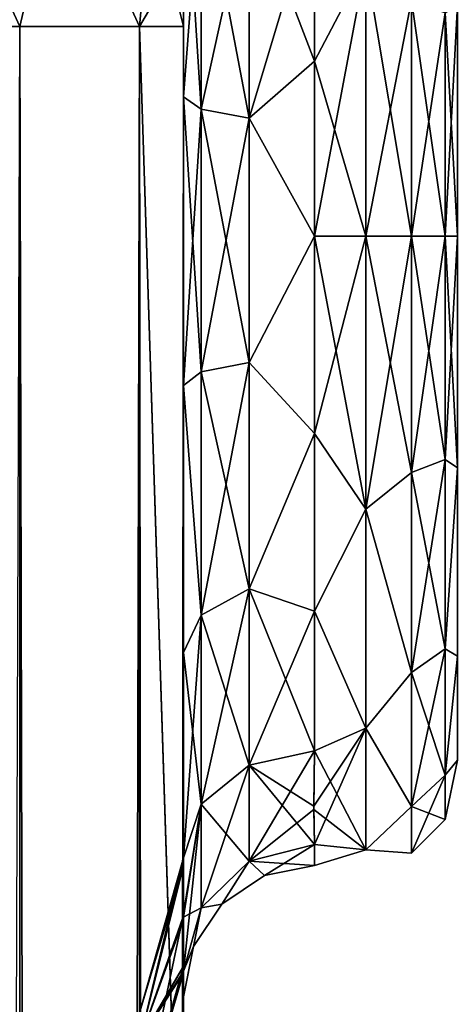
# Model space of a CAD drawing. Extents: x -23 to 470, y -2000 to 0.
# Tile 185 of 246: x 167 to 184, y -57 to -20. Entities that reach past the tile are written whole.
import ezdxf

# ---------------------------------------------------------------- set-up
doc = ezdxf.new("R2010")
doc.units = 0
doc.header["$LTSCALE"] = 68.916985
for name, color, linetype in [('145', 7, 'CONTINUOUS'), ('148', 7, 'CONTINUOUS'), ('149', 7, 'CONTINUOUS'), ('163', 7, 'CONTINUOUS'), ('164', 7, 'CONTINUOUS'), ('166', 7, 'CONTINUOUS'), ('167', 7, 'CONTINUOUS'), ('170', 7, 'CONTINUOUS'), ('173', 7, 'CONTINUOUS'), ('179', 7, 'CONTINUOUS'), ('180', 7, 'CONTINUOUS'), ('181', 7, 'CONTINUOUS'), ('184', 7, 'CONTINUOUS'), ('185', 7, 'CONTINUOUS'), ('204', 7, 'CONTINUOUS'), ('207', 7, 'CONTINUOUS'), ('211', 7, 'CONTINUOUS'), ('214', 7, 'CONTINUOUS')]:
    doc.layers.add(name, color=color, linetype=linetype)

msp = doc.modelspace()

# ---------------------------------------------------------------- linework, layer by layer
at = {"layer": '145', "linetype": 'CONTINUOUS'}
for points in [[(173.55, -63.188, 39.074), (173.55, -56.093, 33.613), (173.55, -12.5, 74.5), (173.55, -63.188, 39.074)], [(173.55, -12.5, 74.5), (173.55, -56.093, 33.613), (173.55, -22.687, 28.505), (173.55, -12.5, 74.5)], [(173.55, -63.02, 43.008), (173.55, -63.188, 39.074), (173.55, -12.5, 74.5), (173.55, -63.02, 43.008)], [(173.55, -55.84, 48.698), (173.55, -63.02, 43.008), (173.55, -12.5, 74.5), (173.55, -55.84, 48.698)], [(173.55, -51.871, 56.92), (173.55, -55.84, 48.698), (173.55, -12.5, 74.5), (173.55, -51.871, 56.92)], [(173.55, -51.872, 66.083), (173.55, -51.871, 56.92), (173.55, -12.5, 74.5), (173.55, -51.872, 66.083)], [(173.55, -55.841, 74.304), (173.55, -51.872, 66.083), (173.55, -12.5, 74.5), (173.55, -55.841, 74.304)], [(173.55, -13.067, 77.36), (173.55, -55.841, 74.304), (173.55, -12.5, 74.5), (173.55, -13.067, 77.36)], [(173.55, -12.5, 24.51), (173.55, -12.5, 74.5), (173.55, -22.687, 28.505), (173.55, -12.5, 24.51)], [(173.55, -12.5, -74.5), (173.55, -12.5, -24.51), (173.55, -55.84, -74.302), (173.55, -12.5, -74.5)], [(173.55, -55.84, -74.302), (173.55, -12.5, -24.51), (173.55, -51.871, -66.08), (173.55, -55.84, -74.302)], [(173.55, -51.871, -66.08), (173.55, -12.5, -24.51), (173.55, -51.872, -56.917), (173.55, -51.871, -66.08)], [(173.55, -51.872, -56.917), (173.55, -12.5, -24.51), (173.55, -55.841, -48.696), (173.55, -51.872, -56.917)], [(173.55, -55.841, -48.696), (173.55, -12.5, -24.51), (173.55, -22.687, -28.505), (173.55, -55.841, -48.696)], [(173.55, -13.067, -77.36), (173.55, -12.5, -74.5), (173.55, -63.02, -79.992), (173.55, -13.067, -77.36)], [(173.55, -63.02, -79.992), (173.55, -12.5, -74.5), (173.55, -55.84, -74.302), (173.55, -63.02, -79.992)], [(173.55, -13.5, 78.234), (173.55, -55.841, 74.304), (173.55, -13.067, 77.36), (173.55, -13.5, 78.234)], [(173.55, -13.5, -78.234), (173.55, -13.067, -77.36), (173.55, -63.02, -79.992), (173.55, -13.5, -78.234)], [(173.55, -14.695, 79.801), (173.55, -55.841, 74.304), (173.55, -13.5, 78.234), (173.55, -14.695, 79.801)], [(173.55, -14.695, -79.801), (173.55, -13.5, -78.234), (173.55, -63.02, -79.992), (173.55, -14.695, -79.801)], [(173.55, -63.021, 79.993), (173.55, -55.841, 74.304), (173.55, -14.695, 79.801), (173.55, -63.021, 79.993)], [(173.55, -16.266, 81), (173.55, -63.021, 79.993), (173.55, -14.695, 79.801), (173.55, -16.266, 81)], [(173.55, -16.266, -81), (173.55, -14.695, -79.801), (173.55, -63.02, -79.992), (173.55, -16.266, -81)], [(173.55, -17.135, 81.431), (173.55, -63.021, 79.993), (173.55, -16.266, 81), (173.55, -17.135, 81.431)], [(173.55, -17.135, -81.431), (173.55, -16.266, -81), (173.55, -71.85, -82), (173.55, -17.135, -81.431)], [(173.55, -71.85, -82), (173.55, -16.266, -81), (173.55, -63.02, -79.992), (173.55, -71.85, -82)], [(173.55, -20, 82), (173.55, -63.021, 79.993), (173.55, -17.135, 81.431), (173.55, -20, 82)], [(173.55, -20, -82), (173.55, -17.135, -81.431), (173.55, -71.85, -82), (173.55, -20, -82)], [(173.55, -71.85, 82), (173.55, -63.021, 79.993), (173.55, -20, 82), (173.55, -71.85, 82)], [(173.55, -22.687, 28.505), (173.55, -56.093, 33.613), (173.55, -33.687, 28.431), (173.55, -22.687, 28.505)], [(173.55, -63.021, -43.007), (173.55, -55.841, -48.696), (173.55, -22.687, -28.505), (173.55, -63.021, -43.007)], [(173.55, -63.188, -39.073), (173.55, -63.021, -43.007), (173.55, -22.687, -28.505), (173.55, -63.188, -39.073)], [(173.55, -56.092, -33.613), (173.55, -63.188, -39.073), (173.55, -22.687, -28.505), (173.55, -56.092, -33.613)], [(173.55, -33.687, -28.431), (173.55, -56.092, -33.613), (173.55, -22.687, -28.505), (173.55, -33.687, -28.431)], [(173.55, -56.093, 33.613), (173.55, -52.011, 25.648), (173.55, -33.687, 28.431), (173.55, -56.093, 33.613)], [(173.55, -33.687, 28.431), (173.55, -52.011, 25.648), (173.55, -43.869, 24.267), (173.55, -33.687, 28.431)], [(173.55, -52.01, -25.647), (173.55, -56.092, -33.613), (173.55, -33.687, -28.431), (173.55, -52.01, -25.647)], [(173.55, -43.868, -24.267), (173.55, -52.01, -25.647), (173.55, -33.687, -28.431), (173.55, -43.868, -24.267)], [(173.55, -51.704, -16.707), (173.55, -52.01, -25.647), (173.55, -43.868, -24.267), (173.55, -51.704, -16.707)], [(173.55, -52.011, 25.648), (173.55, -51.704, 16.707), (173.55, -43.869, 24.267), (173.55, -52.011, 25.648)], [(173.55, -57.001, 0), (173.55, -56.02, 7.474), (173.55, -63.137, 1.951), (173.55, -57.001, 0)], [(173.55, -56.02, -7.474), (173.55, -57.001, 0), (173.55, -63.137, -1.95), (173.55, -56.02, -7.474)], [(173.55, -63.137, -1.95), (173.55, -57.001, 0), (173.55, -71.85), (173.55, -63.137, -1.95)], [(173.55, -71.85), (173.55, -57.001, 0), (173.55, -63.137, 1.951), (173.55, -71.85)]]:
    msp.add_3dface(points, dxfattribs=at)
at = {"layer": '148', "linetype": 'CONTINUOUS'}
for points in [[(178.55, -15.172, -20.284), (180.5, -17.587, -21.623), (178.55, -21.323, -23.052), (178.55, -15.172, -20.284)], [(178.55, -21.323, 23.052), (180.5, -17.587, 21.623), (178.55, -15.172, 20.284), (178.55, -21.323, 23.052)], [(180.5, -17.587, -21.623), (180.5, -28, -24), (178.55, -21.323, -23.052), (180.5, -17.587, -21.623)], [(180.5, -28, 24), (180.5, -17.587, 21.623), (178.55, -28, 24), (180.5, -28, 24)], [(178.55, -28, 24), (180.5, -17.587, 21.623), (178.55, -21.323, 23.052), (178.55, -28, 24)], [(178.55, -21.323, -23.052), (180.5, -28, -24), (178.55, -28, -24), (178.55, -21.323, -23.052)]]:
    msp.add_3dface(points, dxfattribs=at)
at = {"layer": '149', "linetype": 'CONTINUOUS'}
for points in [[(178.55, -28, -24), (180.5, -28, -24), (180.5, -38.413, -21.623), (178.55, -28, -24)], [(180.5, -28, 24), (178.55, -28, 24), (178.55, -35.526, 22.79), (180.5, -28, 24)], [(180.5, -38.413, 21.623), (180.5, -28, 24), (178.55, -35.526, 22.79), (180.5, -38.413, 21.623)], [(178.55, -28, -24), (180.5, -38.413, -21.623), (178.55, -35.526, -22.79), (178.55, -28, -24)], [(178.55, -42.292, 19.28), (180.5, -38.413, 21.623), (178.55, -35.526, 22.79), (178.55, -42.292, 19.28)], [(178.55, -35.526, -22.79), (180.5, -38.413, -21.623), (178.55, -42.292, -19.28), (178.55, -35.526, -22.79)], [(180.5, -46.764, 14.964), (180.5, -38.413, 21.623), (178.55, -42.292, 19.28), (180.5, -46.764, 14.964)], [(180.5, -38.413, -21.623), (180.5, -46.764, -14.964), (178.55, -42.292, -19.28), (180.5, -38.413, -21.623)], [(178.55, -47.617, 13.826), (180.5, -46.764, 14.964), (178.55, -42.292, 19.28), (178.55, -47.617, 13.826)], [(178.55, -42.292, -19.28), (180.5, -46.764, -14.964), (178.55, -47.617, -13.826), (178.55, -42.292, -19.28)], [(178.55, -51.189, 6.186), (180.5, -46.764, 14.964), (178.516, -49.733, 10.182), (178.55, -51.189, 6.186)], [(178.516, -49.733, 10.182), (180.5, -46.764, 14.964), (178.55, -47.617, 13.826), (178.516, -49.733, 10.182)], [(180.5, -51.398, 5.341), (180.5, -46.764, 14.964), (178.55, -51.189, 6.186), (180.5, -51.398, 5.341)], [(180.5, -46.764, -14.964), (180.5, -51.398, -5.341), (178.55, -47.617, -13.826), (180.5, -46.764, -14.964)], [(178.55, -47.617, -13.826), (180.5, -51.398, -5.341), (178.517, -49.857, -9.913), (178.55, -47.617, -13.826)], [(178.517, -49.857, -9.913), (180.5, -51.398, -5.341), (178.55, -51.189, -6.186), (178.517, -49.857, -9.913)], [(178.55, -52, 0), (180.5, -51.398, 5.341), (178.55, -51.189, 6.186), (178.55, -52, 0)], [(178.55, -51.189, -6.186), (180.5, -51.398, -5.341), (178.55, -52, 0), (178.55, -51.189, -6.186)], [(180.5, -51.398, -5.341), (180.5, -51.398, 5.341), (178.55, -52, 0), (180.5, -51.398, -5.341)]]:
    msp.add_3dface(points, dxfattribs=at)
at = {"layer": '163', "linetype": 'CONTINUOUS'}
for points in [[(167.3, -1980, -92.825), (161.05, -1980, -94.5), (167.3, -20, -92.825), (167.3, -1980, -92.825)], [(171.875, -1980, -88.25), (167.3, -1980, -92.825), (171.875, -20, -88.25), (171.875, -1980, -88.25)], [(171.875, -20, -88.25), (167.3, -1980, -92.825), (167.3, -20, -92.825), (171.875, -20, -88.25)], [(173.55, -20, -82), (173.55, -71.85, -82), (171.875, -1980, -88.25), (173.55, -20, -82)], [(173.55, -20, -82), (171.875, -1980, -88.25), (171.875, -20, -88.25), (173.55, -20, -82)]]:
    msp.add_3dface(points, dxfattribs=at)
at = {"layer": '164', "linetype": 'CONTINUOUS'}
for points in [[(168.844, -13.39, -90.458), (167.3, -20, -92.825), (163.832, -12.466, -92.688), (168.844, -13.39, -90.458)], [(171.875, -20, -88.25), (167.3, -20, -92.825), (168.844, -13.39, -90.458), (171.875, -20, -88.25)], [(172.312, -15.054, -86.44), (171.875, -20, -88.25), (168.844, -13.39, -90.458), (172.312, -15.054, -86.44)], [(173.55, -17.135, -81.431), (171.875, -20, -88.25), (172.312, -15.054, -86.44), (173.55, -17.135, -81.431)], [(173.55, -17.135, -81.431), (173.55, -20, -82), (171.875, -20, -88.25), (173.55, -17.135, -81.431)]]:
    msp.add_3dface(points, dxfattribs=at)
at = {"layer": '166', "linetype": 'CONTINUOUS'}
for points in [[(163.832, -12.466, 92.688), (161.05, -20, 94.5), (167.3, -20, 92.825), (163.832, -12.466, 92.688)], [(168.844, -13.39, 90.458), (163.832, -12.466, 92.688), (167.3, -20, 92.825), (168.844, -13.39, 90.458)], [(171.875, -20, 88.25), (168.844, -13.39, 90.458), (167.3, -20, 92.825), (171.875, -20, 88.25)], [(172.312, -15.054, 86.44), (168.844, -13.39, 90.458), (171.875, -20, 88.25), (172.312, -15.054, 86.44)], [(173.55, -20, 82), (172.312, -15.054, 86.44), (171.875, -20, 88.25), (173.55, -20, 82)], [(173.55, -20, 82), (173.55, -17.135, 81.431), (172.312, -15.054, 86.44), (173.55, -20, 82)]]:
    msp.add_3dface(points, dxfattribs=at)
at = {"layer": '167', "linetype": 'CONTINUOUS'}
for points in [[(167.3, -20, 92.825), (161.05, -20, 94.5), (167.3, -1980, 92.825), (167.3, -20, 92.825)], [(171.875, -20, 88.25), (167.3, -20, 92.825), (171.875, -1980, 88.25), (171.875, -20, 88.25)], [(171.875, -1980, 88.25), (167.3, -20, 92.825), (167.3, -1980, 92.825), (171.875, -1980, 88.25)], [(173.55, -71.85, 82), (173.55, -20, 82), (171.875, -20, 88.25), (173.55, -71.85, 82)], [(173.55, -1928.15, 82), (173.55, -71.85, 82), (171.875, -20, 88.25), (173.55, -1928.15, 82)], [(173.55, -1980, 82), (173.55, -1928.15, 82), (171.875, -20, 88.25), (173.55, -1980, 82)], [(173.55, -1980, 82), (171.875, -20, 88.25), (171.875, -1980, 88.25), (173.55, -1980, 82)]]:
    msp.add_3dface(points, dxfattribs=at)
at = {"layer": '170', "linetype": 'CONTINUOUS'}
for points in [[(173.55, -55.84, -74.302), (173.55, -51.871, -66.08), (171.888, -58.664, -66.962), (173.55, -55.84, -74.302)], [(173.55, -51.871, -66.08), (173.55, -51.872, -56.917), (171.888, -57.577, -61.5), (173.55, -51.871, -66.08)], [(171.888, -58.664, -66.962), (173.55, -51.871, -66.08), (171.888, -57.577, -61.5), (171.888, -58.664, -66.962)], [(173.55, -51.872, -56.917), (173.55, -55.841, -48.696), (171.888, -58.664, -56.038), (173.55, -51.872, -56.917)], [(171.888, -57.577, -61.5), (173.55, -51.872, -56.917), (171.888, -58.664, -56.038), (171.888, -57.577, -61.5)], [(173.55, -63.02, -79.992), (173.55, -55.84, -74.302), (171.888, -61.758, -71.592), (173.55, -63.02, -79.992)], [(171.888, -61.758, -71.592), (173.55, -55.84, -74.302), (171.888, -58.664, -66.962), (171.888, -61.758, -71.592)], [(173.55, -55.841, -48.696), (173.55, -63.021, -43.007), (171.888, -61.758, -51.408), (173.55, -55.841, -48.696)], [(171.888, -58.664, -56.038), (173.55, -55.841, -48.696), (171.888, -61.758, -51.408), (171.888, -58.664, -56.038)]]:
    msp.add_3dface(points, dxfattribs=at)
at = {"layer": '173', "linetype": 'CONTINUOUS'}
for points in [[(173.55, -55.84, 48.698), (173.55, -51.871, 56.92), (171.888, -58.664, 56.038), (173.55, -55.84, 48.698)], [(173.55, -51.871, 56.92), (173.55, -51.872, 66.083), (171.888, -57.577, 61.5), (173.55, -51.871, 56.92)], [(171.888, -58.664, 56.038), (173.55, -51.871, 56.92), (171.888, -57.577, 61.5), (171.888, -58.664, 56.038)], [(173.55, -51.872, 66.083), (173.55, -55.841, 74.304), (171.888, -58.664, 66.962), (173.55, -51.872, 66.083)], [(171.888, -57.577, 61.5), (173.55, -51.872, 66.083), (171.888, -58.664, 66.962), (171.888, -57.577, 61.5)], [(173.55, -63.02, 43.008), (173.55, -55.84, 48.698), (171.888, -61.758, 51.408), (173.55, -63.02, 43.008)], [(171.888, -61.758, 51.408), (173.55, -55.84, 48.698), (171.888, -58.664, 56.038), (171.888, -61.758, 51.408)], [(173.55, -55.841, 74.304), (173.55, -63.021, 79.993), (171.888, -61.758, 71.592), (173.55, -55.841, 74.304)], [(171.888, -58.664, 66.962), (173.55, -55.841, 74.304), (171.888, -61.758, 71.592), (171.888, -58.664, 66.962)]]:
    msp.add_3dface(points, dxfattribs=at)
at = {"layer": '179', "linetype": 'CONTINUOUS'}
for points in [[(173.55, -22.687, -28.505), (173.55, -12.5, -24.51), (174.219, -23.159, -26.056), (173.55, -22.687, -28.505)], [(173.55, -12.5, -24.51), (174.219, -13.835, -22.399), (174.219, -23.159, -26.056), (173.55, -12.5, -24.51)], [(174.219, -13.835, -22.399), (176.05, -14.814, -20.85), (176.05, -23.493, -24.255), (174.219, -13.835, -22.399)], [(174.219, -23.159, -26.056), (174.219, -13.835, -22.399), (176.05, -23.493, -24.255), (174.219, -23.159, -26.056)], [(178.55, -15.172, -20.284), (178.55, -21.323, -23.052), (176.05, -14.814, -20.85), (178.55, -15.172, -20.284)], [(176.05, -14.814, -20.85), (178.55, -21.323, -23.052), (176.05, -23.493, -24.255), (176.05, -14.814, -20.85)], [(178.55, -21.323, -23.052), (178.55, -28, -24), (176.05, -23.493, -24.255), (178.55, -21.323, -23.052)], [(173.55, -33.687, -28.431), (173.55, -22.687, -28.505), (174.219, -33.174, -25.992), (173.55, -33.687, -28.431)], [(174.219, -33.174, -25.992), (173.55, -22.687, -28.505), (174.219, -23.159, -26.056), (174.219, -33.174, -25.992)], [(174.219, -33.174, -25.992), (174.219, -23.159, -26.056), (176.05, -32.816, -24.195), (174.219, -33.174, -25.992)], [(176.05, -32.816, -24.195), (174.219, -23.159, -26.056), (176.05, -23.493, -24.255), (176.05, -32.816, -24.195)], [(178.55, -28, -24), (176.05, -32.816, -24.195), (176.05, -23.493, -24.255), (178.55, -28, -24)], [(178.55, -28, -24), (178.55, -35.526, -22.79), (176.05, -32.816, -24.195), (178.55, -28, -24)], [(176.05, -41.451, -20.68), (174.219, -33.174, -25.992), (176.05, -32.816, -24.195), (176.05, -41.451, -20.68)], [(178.55, -35.526, -22.79), (176.05, -41.451, -20.68), (176.05, -32.816, -24.195), (178.55, -35.526, -22.79)], [(174.219, -42.45, -22.217), (173.55, -33.687, -28.431), (174.219, -33.174, -25.992), (174.219, -42.45, -22.217)], [(174.219, -42.45, -22.217), (174.219, -33.174, -25.992), (176.05, -41.451, -20.68), (174.219, -42.45, -22.217)], [(173.55, -43.868, -24.267), (173.55, -33.687, -28.431), (174.219, -42.45, -22.217), (173.55, -43.868, -24.267)], [(178.55, -35.526, -22.79), (178.55, -42.292, -19.28), (176.05, -41.451, -20.68), (178.55, -35.526, -22.79)], [(176.05, -48.165, -14.212), (174.219, -42.45, -22.217), (176.05, -41.451, -20.68), (176.05, -48.165, -14.212)], [(178.55, -42.292, -19.28), (178.55, -47.617, -13.826), (176.05, -41.451, -20.68), (178.55, -42.292, -19.28)], [(178.55, -47.617, -13.826), (176.05, -48.165, -14.212), (176.05, -41.451, -20.68), (178.55, -47.617, -13.826)], [(174.219, -49.662, -15.268), (173.55, -43.868, -24.267), (174.219, -42.45, -22.217), (174.219, -49.662, -15.268)], [(174.219, -49.662, -15.268), (174.219, -42.45, -22.217), (176.05, -48.165, -14.212), (174.219, -49.662, -15.268)], [(173.55, -51.704, -16.707), (173.55, -43.868, -24.267), (174.219, -49.662, -15.268), (173.55, -51.704, -16.707)]]:
    msp.add_3dface(points, dxfattribs=at)
at = {"layer": '180', "linetype": 'CONTINUOUS'}
for points in [[(178.55, -51.189, -6.186), (176.637, -52.381, 0), (176.05, -51.836, -6.358), (178.55, -51.189, -6.186)], [(178.55, -52, 0), (178.55, -51.189, 6.186), (176.05, -51.836, 6.358), (178.55, -52, 0)], [(178.55, -51.189, -6.186), (178.55, -52, 0), (176.637, -52.381, 0), (178.55, -51.189, -6.186)], [(176.05, -51.836, 6.358), (174.22, -53.605, 6.83), (175.014, -53.464, 0), (176.05, -51.836, 6.358)], [(176.05, -51.836, -6.358), (175.014, -53.464, 0), (174.22, -53.605, -6.83), (176.05, -51.836, -6.358)], [(176.637, -52.381, 0), (176.05, -51.836, 6.358), (175.014, -53.464, 0), (176.637, -52.381, 0)], [(176.637, -52.381, 0), (175.014, -53.464, 0), (176.05, -51.836, -6.358), (176.637, -52.381, 0)], [(178.55, -52, 0), (176.05, -51.836, 6.358), (176.637, -52.381, 0), (178.55, -52, 0)], [(174.22, -53.605, 6.83), (173.55, -56.02, 7.474), (173.931, -55.087, 0), (174.22, -53.605, 6.83)], [(173.55, -57.001, 0), (173.55, -56.02, -7.474), (174.22, -53.605, -6.83), (173.55, -57.001, 0)], [(173.931, -55.087, 0), (173.55, -57.001, 0), (174.22, -53.605, -6.83), (173.931, -55.087, 0)], [(175.014, -53.464, 0), (174.22, -53.605, 6.83), (173.931, -55.087, 0), (175.014, -53.464, 0)], [(175.014, -53.464, 0), (173.931, -55.087, 0), (174.22, -53.605, -6.83), (175.014, -53.464, 0)], [(173.55, -56.02, 7.474), (173.55, -57.001, 0), (173.931, -55.087, 0), (173.55, -56.02, 7.474)]]:
    msp.add_3dface(points, dxfattribs=at)
at = {"layer": '181', "linetype": 'CONTINUOUS'}
for points in [[(173.55, -12.5, 24.51), (173.55, -22.687, 28.505), (174.219, -13.835, 22.399), (173.55, -12.5, 24.51)], [(174.219, -13.835, 22.399), (173.55, -22.687, 28.505), (174.219, -23.159, 26.056), (174.219, -13.835, 22.399)], [(176.05, -14.814, 20.85), (174.219, -13.835, 22.399), (174.219, -23.159, 26.056), (176.05, -14.814, 20.85)], [(176.05, -14.814, 20.85), (174.219, -23.159, 26.056), (176.05, -23.493, 24.255), (176.05, -14.814, 20.85)], [(178.55, -15.172, 20.284), (176.05, -14.814, 20.85), (176.05, -23.493, 24.255), (178.55, -15.172, 20.284)], [(178.55, -21.323, 23.052), (178.55, -15.172, 20.284), (176.05, -23.493, 24.255), (178.55, -21.323, 23.052)], [(178.55, -28, 24), (178.55, -21.323, 23.052), (176.05, -23.493, 24.255), (178.55, -28, 24)], [(173.55, -22.687, 28.505), (173.55, -33.687, 28.431), (174.219, -23.159, 26.056), (173.55, -22.687, 28.505)], [(174.219, -23.159, 26.056), (173.55, -33.687, 28.431), (174.219, -33.174, 25.992), (174.219, -23.159, 26.056)], [(174.219, -23.159, 26.056), (174.219, -33.174, 25.992), (176.05, -23.493, 24.255), (174.219, -23.159, 26.056)], [(176.05, -23.493, 24.255), (174.219, -33.174, 25.992), (176.05, -32.816, 24.195), (176.05, -23.493, 24.255)], [(178.55, -28, 24), (176.05, -23.493, 24.255), (176.05, -32.816, 24.195), (178.55, -28, 24)], [(178.55, -35.526, 22.79), (178.55, -28, 24), (176.05, -32.816, 24.195), (178.55, -35.526, 22.79)], [(174.219, -33.174, 25.992), (174.219, -42.45, 22.217), (176.05, -32.816, 24.195), (174.219, -33.174, 25.992)], [(176.05, -32.816, 24.195), (174.219, -42.45, 22.217), (176.05, -41.451, 20.68), (176.05, -32.816, 24.195)], [(178.55, -35.526, 22.79), (176.05, -32.816, 24.195), (176.05, -41.451, 20.68), (178.55, -35.526, 22.79)], [(174.219, -33.174, 25.992), (173.55, -33.687, 28.431), (174.219, -42.45, 22.217), (174.219, -33.174, 25.992)], [(173.55, -33.687, 28.431), (173.55, -43.869, 24.267), (174.219, -42.45, 22.217), (173.55, -33.687, 28.431)], [(178.55, -42.292, 19.28), (178.55, -35.526, 22.79), (176.05, -41.451, 20.68), (178.55, -42.292, 19.28)], [(174.219, -42.45, 22.217), (174.219, -49.662, 15.268), (176.05, -41.451, 20.68), (174.219, -42.45, 22.217)], [(176.05, -41.451, 20.68), (174.219, -49.662, 15.268), (176.05, -48.165, 14.212), (176.05, -41.451, 20.68)], [(178.55, -42.292, 19.28), (176.05, -41.451, 20.68), (176.05, -48.165, 14.212), (178.55, -42.292, 19.28)], [(178.55, -47.617, 13.826), (178.55, -42.292, 19.28), (176.05, -48.165, 14.212), (178.55, -47.617, 13.826)], [(173.55, -43.869, 24.267), (173.55, -51.704, 16.707), (174.219, -42.45, 22.217), (173.55, -43.869, 24.267)], [(174.219, -42.45, 22.217), (173.55, -51.704, 16.707), (174.219, -49.662, 15.268), (174.219, -42.45, 22.217)]]:
    msp.add_3dface(points, dxfattribs=at)
at = {"layer": '184', "linetype": 'CONTINUOUS'}
for points in [[(180.5, -28, -24), (180.5, -17.587, -21.623), (182.25, -28, -23.531), (180.5, -28, -24)], [(180.5, -17.587, -21.623), (182.25, -18.995, -21.74), (182.25, -28, -23.531), (180.5, -17.587, -21.623)], [(180.5, -17.587, 21.623), (180.5, -28, 24), (182.25, -18.995, 21.74), (180.5, -17.587, 21.623)], [(180.5, -28, 24), (182.25, -28, 23.531), (182.25, -18.995, 21.74), (180.5, -28, 24)], [(182.25, -28, 23.531), (183.532, -19.486, 20.555), (182.25, -18.995, 21.74), (182.25, -28, 23.531)], [(183.532, -19.486, -20.555), (183.532, -28, -22.248), (182.25, -18.995, -21.74), (183.532, -19.486, -20.555)], [(182.25, -18.995, -21.74), (183.532, -28, -22.248), (182.25, -28, -23.531), (182.25, -18.995, -21.74)], [(183.532, -28, 22.248), (183.532, -19.486, 20.555), (182.25, -28, 23.531), (183.532, -28, 22.248)], [(184, -19.173, -18.494), (184, -28, -20.5), (183.532, -19.486, -20.555), (184, -19.173, -18.494)], [(184, -28, 20.5), (184, -19.174, 18.494), (183.532, -28, 22.248), (184, -28, 20.5)], [(183.532, -28, 22.248), (184, -19.174, 18.494), (183.532, -19.486, 20.555), (183.532, -28, 22.248)], [(183.532, -19.486, -20.555), (184, -28, -20.5), (183.532, -28, -22.248), (183.532, -19.486, -20.555)]]:
    msp.add_3dface(points, dxfattribs=at)
at = {"layer": '185', "linetype": 'CONTINUOUS'}
for points in [[(180.5, -38.413, -21.623), (180.5, -28, -24), (182.25, -37.005, -21.74), (180.5, -38.413, -21.623)], [(180.5, -28, -24), (182.25, -28, -23.531), (182.25, -37.005, -21.74), (180.5, -28, -24)], [(180.5, -28, 24), (180.5, -38.413, 21.623), (182.25, -28, 23.531), (180.5, -28, 24)], [(182.25, -28, 23.531), (180.5, -38.413, 21.623), (182.25, -37.005, 21.74), (182.25, -28, 23.531)], [(183.532, -28, 22.248), (182.25, -28, 23.531), (182.25, -37.005, 21.74), (183.532, -28, 22.248)], [(183.532, -36.514, 20.555), (183.532, -28, 22.248), (182.25, -37.005, 21.74), (183.532, -36.514, 20.555)], [(182.25, -28, -23.531), (183.532, -28, -22.248), (183.532, -36.514, -20.555), (182.25, -28, -23.531)], [(182.25, -28, -23.531), (183.532, -36.514, -20.555), (182.25, -37.005, -21.74), (182.25, -28, -23.531)], [(184, -36.827, 18.494), (184, -28, 20.5), (183.532, -36.514, 20.555), (184, -36.827, 18.494)], [(184, -28, 20.5), (183.532, -28, 22.248), (183.532, -36.514, 20.555), (184, -28, 20.5)], [(184, -28, -20.5), (184, -36.826, -18.494), (183.532, -28, -22.248), (184, -28, -20.5)], [(183.532, -28, -22.248), (184, -36.826, -18.494), (183.532, -36.514, -20.555), (183.532, -28, -22.248)], [(183.532, -36.514, -20.555), (183.532, -43.732, -15.732), (182.25, -37.005, -21.74), (183.532, -36.514, -20.555)], [(183.532, -43.732, 15.732), (183.532, -36.514, 20.555), (182.25, -44.639, 16.639), (183.532, -43.732, 15.732)], [(182.25, -44.639, 16.639), (183.532, -36.514, 20.555), (182.25, -37.005, 21.74), (182.25, -44.639, 16.639)], [(183.532, -36.514, -20.555), (184, -36.826, -18.494), (183.532, -43.732, -15.732), (183.532, -36.514, -20.555)], [(183.532, -43.732, 15.732), (184, -36.827, 18.494), (183.532, -36.514, 20.555), (183.532, -43.732, 15.732)], [(180.5, -38.413, 21.623), (182.25, -44.639, 16.639), (182.25, -37.005, 21.74), (180.5, -38.413, 21.623)], [(180.5, -38.413, -21.623), (182.25, -37.005, -21.74), (182.25, -44.639, -16.639), (180.5, -38.413, -21.623)], [(182.25, -37.005, -21.74), (183.532, -43.732, -15.732), (182.25, -44.639, -16.639), (182.25, -37.005, -21.74)], [(184, -36.826, -18.494), (184, -44.009, -12.803), (183.532, -43.732, -15.732), (184, -36.826, -18.494)], [(184, -44.009, 12.803), (184, -36.827, 18.494), (183.532, -43.732, 15.732), (184, -44.009, 12.803)], [(180.5, -38.413, 21.623), (180.5, -46.764, 14.964), (182.25, -44.639, 16.639), (180.5, -38.413, 21.623)], [(180.5, -46.764, -14.964), (180.5, -38.413, -21.623), (182.25, -44.639, -16.639), (180.5, -46.764, -14.964)], [(183.532, -43.732, -15.732), (183.532, -48.555, -8.514), (182.25, -44.639, -16.639), (183.532, -43.732, -15.732)], [(183.532, -48.555, 8.514), (183.532, -43.732, 15.732), (182.25, -49.74, 9.005), (183.532, -48.555, 8.514)], [(182.25, -49.74, 9.005), (183.532, -43.732, 15.732), (182.25, -44.639, 16.639), (182.25, -49.74, 9.005)], [(183.532, -43.732, -15.732), (184, -44.009, -12.803), (183.532, -48.555, -8.514), (183.532, -43.732, -15.732)], [(183.532, -48.555, 8.514), (184, -44.009, 12.803), (183.532, -43.732, 15.732), (183.532, -48.555, 8.514)], [(184, -44.009, -12.803), (184, -47.978, -4.581), (183.532, -48.555, -8.514), (184, -44.009, -12.803)], [(184, -47.978, 4.582), (184, -44.009, 12.803), (183.532, -48.555, 8.514), (184, -47.978, 4.582)], [(180.5, -46.764, 14.964), (182.25, -49.74, 9.005), (182.25, -44.639, 16.639), (180.5, -46.764, 14.964)], [(180.5, -46.764, -14.964), (182.25, -44.639, -16.639), (182.25, -49.74, -9.005), (180.5, -46.764, -14.964)], [(182.25, -44.639, -16.639), (183.532, -48.555, -8.514), (182.25, -49.74, -9.005), (182.25, -44.639, -16.639)], [(180.5, -46.764, 14.964), (180.5, -51.398, 5.341), (182.25, -49.74, 9.005), (180.5, -46.764, 14.964)], [(180.5, -51.398, -5.341), (180.5, -46.764, -14.964), (182.25, -49.74, -9.005), (180.5, -51.398, -5.341)], [(184, -47.978, -4.581), (184, -47.978, 4.582), (183.532, -50.248, 0), (184, -47.978, -4.581)], [(183.532, -48.555, -8.514), (184, -47.978, -4.581), (183.532, -50.248, 0), (183.532, -48.555, -8.514)], [(183.532, -50.248, 0), (184, -47.978, 4.582), (183.532, -48.555, 8.514), (183.532, -50.248, 0)], [(183.532, -48.555, -8.514), (183.532, -50.248, 0), (182.25, -49.74, -9.005), (183.532, -48.555, -8.514)], [(183.532, -50.248, 0), (183.532, -48.555, 8.514), (182.25, -51.531, 0), (183.532, -50.248, 0)], [(182.25, -51.531, 0), (183.532, -48.555, 8.514), (182.25, -49.74, 9.005), (182.25, -51.531, 0)], [(180.5, -51.398, 5.341), (182.25, -51.531, 0), (182.25, -49.74, 9.005), (180.5, -51.398, 5.341)], [(180.5, -51.398, -5.341), (182.25, -49.74, -9.005), (182.25, -51.531, 0), (180.5, -51.398, -5.341)], [(182.25, -49.74, -9.005), (183.532, -50.248, 0), (182.25, -51.531, 0), (182.25, -49.74, -9.005)], [(180.5, -51.398, 5.341), (180.5, -51.398, -5.341), (182.25, -51.531, 0), (180.5, -51.398, 5.341)]]:
    msp.add_3dface(points, dxfattribs=at)
at = {"layer": '204', "linetype": 'CONTINUOUS'}
for points in [[(173.55, -52.01, -25.647), (173.55, -51.704, -16.707), (171.888, -57.577, -20.5), (173.55, -52.01, -25.647)], [(173.55, -51.704, -16.707), (173.526, -54.13, -11.842), (171.888, -58.664, -15.038), (173.55, -51.704, -16.707)], [(171.888, -57.577, -20.5), (173.55, -51.704, -16.707), (171.888, -58.664, -15.038), (171.888, -57.577, -20.5)], [(173.55, -56.092, -33.613), (173.55, -52.01, -25.647), (171.888, -58.664, -25.962), (173.55, -56.092, -33.613)], [(171.888, -58.664, -25.962), (173.55, -52.01, -25.647), (171.888, -57.577, -20.5), (171.888, -58.664, -25.962)], [(173.526, -54.13, -11.842), (173.55, -56.02, -7.474), (171.888, -58.664, -15.038), (173.526, -54.13, -11.842)], [(173.55, -56.02, -7.474), (173.55, -63.137, -1.95), (171.888, -61.758, -10.408), (173.55, -56.02, -7.474)], [(171.888, -58.664, -15.038), (173.55, -56.02, -7.474), (171.888, -61.758, -10.408), (171.888, -58.664, -15.038)], [(173.55, -63.188, -39.073), (173.55, -56.092, -33.613), (171.888, -61.758, -30.592), (173.55, -63.188, -39.073)], [(171.888, -61.758, -30.592), (173.55, -56.092, -33.613), (171.888, -58.664, -25.962), (171.888, -61.758, -30.592)]]:
    msp.add_3dface(points, dxfattribs=at)
at = {"layer": '207', "linetype": 'CONTINUOUS'}
for points in [[(178.55, -47.617, -13.826), (178.517, -49.857, -9.913), (176.05, -51.836, -6.358), (178.55, -47.617, -13.826)], [(176.05, -48.165, -14.212), (178.55, -47.617, -13.826), (176.05, -51.836, -6.358), (176.05, -48.165, -14.212)], [(174.219, -49.662, -15.268), (176.05, -48.165, -14.212), (174.22, -53.605, -6.83), (174.219, -49.662, -15.268)], [(176.05, -48.165, -14.212), (176.05, -51.836, -6.358), (174.22, -53.605, -6.83), (176.05, -48.165, -14.212)], [(173.55, -56.02, -7.474), (173.526, -54.13, -11.842), (174.219, -49.662, -15.268), (173.55, -56.02, -7.474)], [(173.526, -54.13, -11.842), (173.55, -51.704, -16.707), (174.219, -49.662, -15.268), (173.526, -54.13, -11.842)], [(173.55, -56.02, -7.474), (174.219, -49.662, -15.268), (174.22, -53.605, -6.83), (173.55, -56.02, -7.474)], [(178.517, -49.857, -9.913), (178.55, -51.189, -6.186), (176.05, -51.836, -6.358), (178.517, -49.857, -9.913)]]:
    msp.add_3dface(points, dxfattribs=at)
at = {"layer": '211', "linetype": 'CONTINUOUS'}
for points in [[(173.55, -51.704, 16.707), (173.55, -52.011, 25.648), (171.888, -57.577, 20.5), (173.55, -51.704, 16.707)], [(173.525, -53.979, 12.172), (173.55, -51.704, 16.707), (171.888, -58.664, 15.038), (173.525, -53.979, 12.172)], [(171.888, -58.664, 15.038), (173.55, -51.704, 16.707), (171.888, -57.577, 20.5), (171.888, -58.664, 15.038)], [(173.55, -52.011, 25.648), (173.55, -56.093, 33.613), (171.888, -58.664, 25.962), (173.55, -52.011, 25.648)], [(171.888, -57.577, 20.5), (173.55, -52.011, 25.648), (171.888, -58.664, 25.962), (171.888, -57.577, 20.5)], [(173.55, -56.02, 7.474), (173.525, -53.979, 12.172), (171.888, -61.758, 10.408), (173.55, -56.02, 7.474)], [(171.888, -61.758, 10.408), (173.525, -53.979, 12.172), (171.888, -58.664, 15.038), (171.888, -61.758, 10.408)], [(173.55, -63.137, 1.951), (173.55, -56.02, 7.474), (171.888, -61.758, 10.408), (173.55, -63.137, 1.951)], [(173.55, -56.093, 33.613), (173.55, -63.188, 39.074), (171.888, -61.758, 30.592), (173.55, -56.093, 33.613)], [(171.888, -58.664, 25.962), (173.55, -56.093, 33.613), (171.888, -61.758, 30.592), (171.888, -58.664, 25.962)]]:
    msp.add_3dface(points, dxfattribs=at)
at = {"layer": '214', "linetype": 'CONTINUOUS'}
for points in [[(178.516, -49.733, 10.182), (178.55, -47.617, 13.826), (176.05, -48.165, 14.212), (178.516, -49.733, 10.182)], [(174.219, -49.662, 15.268), (176.05, -51.836, 6.358), (176.05, -48.165, 14.212), (174.219, -49.662, 15.268)], [(178.55, -51.189, 6.186), (178.516, -49.733, 10.182), (176.05, -48.165, 14.212), (178.55, -51.189, 6.186)], [(176.05, -51.836, 6.358), (178.55, -51.189, 6.186), (176.05, -48.165, 14.212), (176.05, -51.836, 6.358)], [(173.55, -51.704, 16.707), (173.525, -53.979, 12.172), (174.219, -49.662, 15.268), (173.55, -51.704, 16.707)], [(173.525, -53.979, 12.172), (174.22, -53.605, 6.83), (174.219, -49.662, 15.268), (173.525, -53.979, 12.172)], [(174.22, -53.605, 6.83), (176.05, -51.836, 6.358), (174.219, -49.662, 15.268), (174.22, -53.605, 6.83)], [(173.525, -53.979, 12.172), (173.55, -56.02, 7.474), (174.22, -53.605, 6.83), (173.525, -53.979, 12.172)]]:
    msp.add_3dface(points, dxfattribs=at)

doc.saveas('drawing.dxf')
